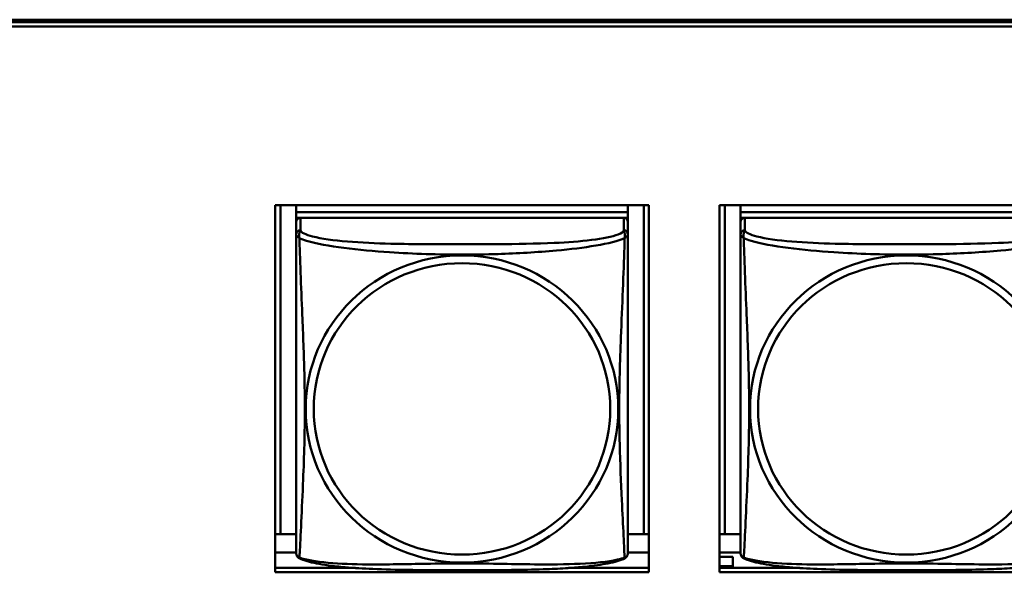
# Model space of a CAD drawing. Header units: inches. Extents: x 2.9 to 75, y -2.3 to 43.7.
# Tile 81 of 155: x 50.2 to 51.6, y 15.2 to 16. Entities that reach past the tile are written whole.
import ezdxf

# ---------------------------------------------------------------- set-up
doc = ezdxf.new("R2010")
doc.units = ezdxf.units.IN
doc.header["$MEASUREMENT"] = 0
doc.layers.add('Visible Edges(ROSSANSI)', color=7, linetype='Continuous', lineweight=50)
doc.layers.add('Visible Tangent Edges(ROSSANSI)', color=7, linetype='Continuous', lineweight=50)

msp = doc.modelspace()

# ---------------------------------------------------------------- linework, layer by layer
at = {"layer": 'Visible Edges(ROSSANSI)'}
for p, q in [((35.8642, 15.9977), (53.2403, 15.9977)), ((35.8652, 15.994), (53.2403, 15.994)), ((53.2403, 15.988), (35.8652, 15.988)), ((50.5966, 15.2108), (50.5966, 15.7335)), ((50.5966, 15.7335), (51.1291, 15.7335)), ((50.604, 15.2649), (50.604, 15.7335)), ((50.6266, 15.7335), (50.6266, 15.7237)), ((51.0991, 15.7335), (51.0991, 15.7237)), ((51.1217, 15.7335), (51.1217, 15.2649)), ((51.1291, 15.7335), (51.1291, 15.2108)), ((51.2296, 15.2108), (51.2296, 15.7335)), ((51.2296, 15.7335), (51.7621, 15.7335)), ((51.237, 15.2649), (51.237, 15.7335)), ((51.2596, 15.7335), (51.2596, 15.7237)), ((51.0991, 15.7237), (50.6266, 15.7237)), ((50.6266, 15.7237), (50.6266, 15.7155)), ((50.6266, 15.7237), (50.6266, 15.7237)), ((50.6266, 15.7237), (51.0991, 15.7237)), ((50.6266, 15.7097), (50.6266, 15.7155)), ((50.6266, 15.7155), (50.6324, 15.7155)), ((51.0932, 15.7155), (50.6325, 15.7155)), ((51.0932, 15.7155), (51.0991, 15.7155)), ((51.0991, 15.7237), (51.0991, 15.7155)), ((51.0991, 15.7237), (51.0991, 15.7237)), ((51.0991, 15.7155), (51.0991, 15.7097)), ((51.7321, 15.7237), (51.2596, 15.7237)), ((51.2596, 15.7237), (51.2596, 15.7155)), ((51.2596, 15.7237), (51.2596, 15.7237)), ((51.2596, 15.7237), (51.7321, 15.7237)), ((51.2596, 15.7097), (51.2596, 15.7155)), ((51.2596, 15.7155), (51.2654, 15.7155)), ((51.7262, 15.7155), (51.2655, 15.7155)), ((50.6266, 15.7097), (50.6266, 15.692)), ((51.0991, 15.692), (51.0991, 15.7097)), ((51.2596, 15.7097), (51.2596, 15.692)), ((50.604, 15.2649), (50.5966, 15.2652)), ((50.6266, 15.2649), (50.604, 15.2649)), ((51.1217, 15.2649), (51.0991, 15.2649)), ((51.1217, 15.2649), (51.1291, 15.2652)), ((51.237, 15.2649), (51.2296, 15.2652)), ((51.2596, 15.2649), (51.237, 15.2649)), ((50.6266, 15.2392), (50.5966, 15.2392)), ((51.1291, 15.2392), (51.0991, 15.2392)), ((51.2596, 15.2392), (51.2296, 15.2392)), ((51.2487, 15.2328), (51.2296, 15.2328)), ((51.2296, 15.2193), (51.2487, 15.2193)), ((51.2487, 15.2328), (51.2487, 15.2193)), ((51.2487, 15.2193), (51.2487, 15.2169)), ((50.5966, 15.2169), (50.7109, 15.2169)), ((51.1291, 15.2108), (50.5966, 15.2108)), ((51.0147, 15.2169), (51.1291, 15.2169)), ((51.2296, 15.2169), (51.3439, 15.2169)), ((51.7621, 15.2108), (51.2296, 15.2108))]:
    msp.add_line(p, q, dxfattribs=at)
for centre, start, end in [((50.6404, 15.239), 180, 189.1496), ((51.0853, 15.239), 350.8504, 360), ((51.2734, 15.239), 180, 189.1496)]:
    msp.add_arc(centre, 0.0138, start, end, dxfattribs=at)
for centre, major_axis, start_param, end_param in [((50.6325, 15.7097), (-0.00591, 0), 4.712389, 6.283185), ((51.0932, 15.7097), (0.00591, 0), 0, 1.570796), ((51.2655, 15.7097), (-0.00591, 0), 4.712389, 6.283185)]:
    msp.add_ellipse(centre, major_axis=major_axis, ratio=0.981793, start_param=start_param, end_param=end_param, dxfattribs=at)
for points, knots in [([(50.6266, 15.692), (50.6266, 15.6894), (50.6266, 15.6848), (50.6266, 15.6787), (50.6266, 15.6674), (50.6266, 15.651), (50.6266, 15.6332), (50.6266, 15.6153), (50.6266, 15.5961), (50.6266, 15.577), (50.6266, 15.5498), (50.6266, 15.5226), (50.6266, 15.4959), (50.6266, 15.4792), (50.6266, 15.4625), (50.6266, 15.4459), (50.6266, 15.4127), (50.6266, 15.3795), (50.6266, 15.3472), (50.6266, 15.3071), (50.6266, 15.2667), (50.6266, 15.248), (50.6266, 15.2423), (50.6266, 15.2391), (50.6266, 15.239)], [0.325731, 0.325731, 0.325731, 0.325731, 0.404774, 0.404774, 0.404774, 0.550532, 0.550532, 0.550532, 0.69629, 0.69629, 0.69629, 0.902598, 0.902598, 0.902598, 1.03154, 1.03154, 1.03154, 1.289425, 1.289425, 1.289425, 1.610774, 1.610774, 1.610774, 1.710218, 1.710218, 1.710218, 1.710218]), ([(51.0991, 15.239), (51.0991, 15.239), (51.0991, 15.2399), (51.0991, 15.2416), (51.0991, 15.2462), (51.0991, 15.2572), (51.0991, 15.271), (51.0991, 15.2848), (51.0991, 15.3014), (51.0991, 15.3188), (51.0991, 15.3434), (51.0991, 15.3698), (51.0991, 15.3962), (51.0991, 15.4127), (51.0991, 15.4293), (51.0991, 15.4459), (51.0991, 15.4791), (51.0991, 15.5124), (51.0991, 15.5464), (51.0991, 15.5887), (51.0991, 15.6345), (51.0991, 15.6661), (51.0991, 15.6785), (51.0991, 15.6879), (51.0991, 15.692)], [0.352862, 0.352862, 0.352862, 0.352862, 0.404774, 0.404774, 0.404774, 0.550532, 0.550532, 0.550532, 0.69629, 0.69629, 0.69629, 0.902598, 0.902598, 0.902598, 1.03154, 1.03154, 1.03154, 1.289425, 1.289425, 1.289425, 1.610774, 1.610774, 1.610774, 1.73735, 1.73735, 1.73735, 1.73735]), ([(51.2596, 15.692), (51.2596, 15.6894), (51.2596, 15.6848), (51.2596, 15.6787), (51.2596, 15.6674), (51.2596, 15.651), (51.2596, 15.6332), (51.2596, 15.6153), (51.2596, 15.5961), (51.2596, 15.577), (51.2596, 15.5498), (51.2596, 15.5226), (51.2596, 15.4959), (51.2596, 15.4792), (51.2596, 15.4625), (51.2596, 15.4459), (51.2596, 15.4127), (51.2596, 15.3795), (51.2596, 15.3472), (51.2596, 15.3071), (51.2596, 15.2667), (51.2596, 15.248), (51.2596, 15.2423), (51.2596, 15.2391), (51.2596, 15.239)], [0.325731, 0.325731, 0.325731, 0.325731, 0.404774, 0.404774, 0.404774, 0.550532, 0.550532, 0.550532, 0.69629, 0.69629, 0.69629, 0.902598, 0.902598, 0.902598, 1.03154, 1.03154, 1.03154, 1.289425, 1.289425, 1.289425, 1.610774, 1.610774, 1.610774, 1.710218, 1.710218, 1.710218, 1.710218]), ([(50.6308, 15.2309), (50.6303, 15.2312), (50.6297, 15.2316), (50.6288, 15.2324), (50.6285, 15.2328), (50.6278, 15.2337), (50.6276, 15.2342), (50.6272, 15.235), (50.6271, 15.2354), (50.6269, 15.2362), (50.6268, 15.2365), (50.6268, 15.2368)], [0.02273771, 0.02273771, 0.02273771, 0.02273771, 0.02954865, 0.02954865, 0.03635958, 0.03635958, 0.04317052, 0.04317052, 0.04998146, 0.04998146, 0.0567924, 0.0567924, 0.0567924, 0.0567924]), ([(51.0949, 15.2309), (51.0954, 15.2312), (51.0959, 15.2316), (51.0968, 15.2324), (51.0972, 15.2328), (51.0978, 15.2337), (51.0981, 15.2342), (51.0984, 15.235), (51.0986, 15.2354), (51.0988, 15.2362), (51.0988, 15.2365), (51.0989, 15.2368)], [0.02273771, 0.02273771, 0.02273771, 0.02273771, 0.02954865, 0.02954865, 0.03635958, 0.03635958, 0.04317052, 0.04317052, 0.04998146, 0.04998146, 0.0567924, 0.0567924, 0.0567924, 0.0567924]), ([(51.2638, 15.2309), (51.2633, 15.2312), (51.2627, 15.2316), (51.2618, 15.2324), (51.2615, 15.2328), (51.2608, 15.2337), (51.2606, 15.2342), (51.2602, 15.235), (51.2601, 15.2354), (51.2599, 15.2362), (51.2598, 15.2365), (51.2598, 15.2368)], [0.02273771, 0.02273771, 0.02273771, 0.02273771, 0.02954865, 0.02954865, 0.03635958, 0.03635958, 0.04317052, 0.04317052, 0.04998146, 0.04998146, 0.0567924, 0.0567924, 0.0567924, 0.0567924]), ([(51.0949, 15.2309), (51.0915, 15.2291), (51.088, 15.2279), (51.08, 15.2254), (51.0755, 15.2244), (51.066, 15.2225), (51.061, 15.2217), (51.0499, 15.2201), (51.0437, 15.2194), (51.0298, 15.218), (51.022, 15.2173), (51.0042, 15.2162), (50.994, 15.2156), (50.9691, 15.2147), (50.9544, 15.2144), (50.9227, 15.2139), (50.9057, 15.2138), (50.8717, 15.2137), (50.8547, 15.2137), (50.8207, 15.2138), (50.8036, 15.2139), (50.7696, 15.2144), (50.7525, 15.2148), (50.7222, 15.2161), (50.7091, 15.2169), (50.6881, 15.2187), (50.6801, 15.2195), (50.6665, 15.2214), (50.6608, 15.2223), (50.6507, 15.2243), (50.6463, 15.2253), (50.638, 15.2277), (50.6343, 15.2291), (50.6308, 15.2309)], [-1.678204, -1.678204, -1.678204, -1.678204, -1.629815, -1.629815, -1.580861, -1.580861, -1.532583, -1.532583, -1.479316, -1.479316, -1.416961, -1.416961, -1.337799, -1.337799, -1.226353, -1.226353, -1.09702, -1.09702, -0.967687, -0.967687, -0.838354, -0.838354, -0.709022, -0.709022, -0.60577, -0.60577, -0.53827, -0.53827, -0.483941, -0.483941, -0.435529, -0.435529, -0.384876, -0.384876, -0.384876, -0.384876]), ([(51.7279, 15.2309), (51.7245, 15.2291), (51.721, 15.2279), (51.713, 15.2254), (51.7085, 15.2244), (51.699, 15.2225), (51.694, 15.2217), (51.6829, 15.2201), (51.6767, 15.2194), (51.6628, 15.218), (51.655, 15.2173), (51.6372, 15.2162), (51.627, 15.2156), (51.6021, 15.2147), (51.5874, 15.2144), (51.5557, 15.2139), (51.5387, 15.2138), (51.5047, 15.2137), (51.4877, 15.2137), (51.4537, 15.2138), (51.4366, 15.2139), (51.4026, 15.2144), (51.3855, 15.2148), (51.3552, 15.2161), (51.3421, 15.2169), (51.3211, 15.2187), (51.3131, 15.2195), (51.2995, 15.2214), (51.2938, 15.2223), (51.2837, 15.2243), (51.2793, 15.2253), (51.271, 15.2277), (51.2673, 15.2291), (51.2638, 15.2309)], [-1.678204, -1.678204, -1.678204, -1.678204, -1.629815, -1.629815, -1.580861, -1.580861, -1.532583, -1.532583, -1.479316, -1.479316, -1.416961, -1.416961, -1.337799, -1.337799, -1.226353, -1.226353, -1.09702, -1.09702, -0.967687, -0.967687, -0.838354, -0.838354, -0.709022, -0.709022, -0.60577, -0.60577, -0.53827, -0.53827, -0.483941, -0.483941, -0.435529, -0.435529, -0.384876, -0.384876, -0.384876, -0.384876])]:
    msp.add_open_spline(points, degree=3, knots=knots, dxfattribs=at)
at = {"layer": 'Visible Tangent Edges(ROSSANSI)'}
for p, q in [((50.6325, 15.6978), (50.6325, 15.7155)), ((51.0932, 15.7155), (51.0932, 15.6978)), ((51.2655, 15.6978), (51.2655, 15.7155))]:
    msp.add_line(p, q, dxfattribs=at)
for centre, major_axis, start_param, end_param in [((50.6325, 15.692), (-0.00591, 0), 4.712389, 6.283185), ((51.0932, 15.692), (0.00591, 0), 0, 1.570796), ((51.2655, 15.692), (-0.00591, 0), 4.712389, 6.283185)]:
    msp.add_ellipse(centre, major_axis=major_axis, ratio=0.981793, start_param=start_param, end_param=end_param, dxfattribs=at)
for centre, major_axis in [((50.8628, 15.4433), (0.2227, 0)), ((51.4958, 15.4433), (0.2227, 0)), ((50.8628, 15.4435), (0.2113, 0)), ((51.4958, 15.4435), (0.2113, 0))]:
    msp.add_ellipse(centre, major_axis=major_axis, ratio=0.981793, dxfattribs=at)
for points, knots in [([(50.6312, 15.6867), (50.631, 15.6878), (50.6308, 15.6888), (50.6308, 15.6908), (50.6308, 15.6917), (50.631, 15.693), (50.6311, 15.6935), (50.6313, 15.6941), (50.6313, 15.6943), (50.6315, 15.6948), (50.6316, 15.6951), (50.6318, 15.6958), (50.632, 15.6962), (50.6323, 15.697), (50.6324, 15.6974), (50.6325, 15.6978)], [-0.00026741, -0.00026741, -0.00026741, -0.00026741, 0.01456352, 0.01456352, 0.03151317, 0.03151317, 0.04210669, 0.04210669, 0.04740346, 0.04740346, 0.05587828, 0.05587828, 0.06943799, 0.06943799, 0.0844808, 0.0844808, 0.0844808, 0.0844808]), ([(51.0932, 15.6978), (51.0926, 15.6958), (51.0899, 15.6938), (51.0854, 15.692), (51.0773, 15.6887), (51.0634, 15.686), (51.0473, 15.684), (51.0311, 15.682), (51.0129, 15.6807), (50.9943, 15.6798), (50.968, 15.6786), (50.9407, 15.6782), (50.9136, 15.678), (50.8967, 15.6779), (50.8798, 15.6778), (50.8628, 15.6778), (50.829, 15.6778), (50.7951, 15.6779), (50.7614, 15.6787), (50.7194, 15.6798), (50.6755, 15.6825), (50.6499, 15.689), (50.6399, 15.6915), (50.6335, 15.6946), (50.6325, 15.6978)], [0.325731, 0.325731, 0.325731, 0.325731, 0.404774, 0.404774, 0.404774, 0.550532, 0.550532, 0.550532, 0.69629, 0.69629, 0.69629, 0.902598, 0.902598, 0.902598, 1.03154, 1.03154, 1.03154, 1.289425, 1.289425, 1.289425, 1.610774, 1.610774, 1.610774, 1.73735, 1.73735, 1.73735, 1.73735]), ([(51.0932, 15.6978), (51.0932, 15.6974), (51.0934, 15.697), (51.0937, 15.6962), (51.0938, 15.6958), (51.0941, 15.6951), (51.0942, 15.6948), (51.0944, 15.6943), (51.0944, 15.6941), (51.0946, 15.6935), (51.0947, 15.693), (51.0949, 15.6917), (51.0949, 15.6908), (51.0948, 15.6888), (51.0947, 15.6878), (51.0945, 15.6867)], [-0.0844808, -0.0844808, -0.0844808, -0.0844808, -0.06943799, -0.06943799, -0.05587828, -0.05587828, -0.04740346, -0.04740346, -0.04210669, -0.04210669, -0.03151317, -0.03151317, -0.01456352, -0.01456352, 0.00026741, 0.00026741, 0.00026741, 0.00026741]), ([(51.2642, 15.6867), (51.264, 15.6878), (51.2638, 15.6888), (51.2638, 15.6908), (51.2638, 15.6917), (51.264, 15.693), (51.2641, 15.6935), (51.2643, 15.6941), (51.2643, 15.6943), (51.2645, 15.6948), (51.2646, 15.6951), (51.2648, 15.6958), (51.265, 15.6962), (51.2653, 15.697), (51.2654, 15.6974), (51.2655, 15.6978)], [-0.00026741, -0.00026741, -0.00026741, -0.00026741, 0.01456352, 0.01456352, 0.03151317, 0.03151317, 0.04210669, 0.04210669, 0.04740346, 0.04740346, 0.05587828, 0.05587828, 0.06943799, 0.06943799, 0.0844808, 0.0844808, 0.0844808, 0.0844808]), ([(51.7262, 15.6978), (51.7256, 15.6958), (51.7229, 15.6938), (51.7184, 15.692), (51.7103, 15.6887), (51.6964, 15.686), (51.6803, 15.684), (51.6641, 15.682), (51.6459, 15.6807), (51.6273, 15.6798), (51.601, 15.6786), (51.5737, 15.6782), (51.5466, 15.678), (51.5297, 15.6779), (51.5128, 15.6778), (51.4958, 15.6778), (51.462, 15.6778), (51.4281, 15.6779), (51.3944, 15.6787), (51.3524, 15.6798), (51.3085, 15.6825), (51.2829, 15.689), (51.2729, 15.6915), (51.2665, 15.6946), (51.2655, 15.6978)], [0.325731, 0.325731, 0.325731, 0.325731, 0.404774, 0.404774, 0.404774, 0.550532, 0.550532, 0.550532, 0.69629, 0.69629, 0.69629, 0.902598, 0.902598, 0.902598, 1.03154, 1.03154, 1.03154, 1.289425, 1.289425, 1.289425, 1.610774, 1.610774, 1.610774, 1.73735, 1.73735, 1.73735, 1.73735]), ([(50.6266, 15.692), (50.6266, 15.6917), (50.6266, 15.6914), (50.6267, 15.691), (50.6267, 15.6908), (50.6269, 15.6905), (50.6269, 15.6904), (50.6271, 15.6902), (50.6271, 15.6901), (50.6274, 15.6899), (50.6276, 15.6897), (50.6281, 15.6891), (50.6286, 15.6887), (50.6298, 15.6878), (50.6304, 15.6873), (50.6312, 15.6867)], [-0.0844808, -0.0844808, -0.0844808, -0.0844808, -0.06943799, -0.06943799, -0.05587828, -0.05587828, -0.04740346, -0.04740346, -0.04210669, -0.04210669, -0.03151317, -0.03151317, -0.01456352, -0.01456352, 0.00026741, 0.00026741, 0.00026741, 0.00026741]), ([(50.6312, 15.6867), (50.634, 15.6854), (50.6375, 15.6841), (50.6415, 15.6829), (50.6691, 15.6746), (50.7161, 15.6695), (50.7596, 15.6666), (50.7946, 15.6642), (50.8288, 15.6632), (50.8628, 15.6632), (50.8799, 15.6632), (50.8969, 15.6635), (50.9141, 15.664), (50.9416, 15.6649), (50.9697, 15.6665), (50.9974, 15.669), (51.0169, 15.6708), (51.0363, 15.6731), (51.0536, 15.6761), (51.0707, 15.679), (51.0857, 15.6827), (51.0945, 15.6867)], [-1.657319, -1.657319, -1.657319, -1.657319, -1.610774, -1.610774, -1.610774, -1.289425, -1.289425, -1.289425, -1.03154, -1.03154, -1.03154, -0.902598, -0.902598, -0.902598, -0.69629, -0.69629, -0.69629, -0.550532, -0.550532, -0.550532, -0.405761, -0.405761, -0.405761, -0.405761]), ([(50.6312, 15.2318), (50.6313, 15.2334), (50.6314, 15.2357), (50.6316, 15.2385), (50.6327, 15.2584), (50.6348, 15.3015), (50.6365, 15.343), (50.6379, 15.3763), (50.6389, 15.4098), (50.6389, 15.4433), (50.6389, 15.46), (50.6386, 15.4768), (50.6382, 15.4938), (50.6375, 15.521), (50.6364, 15.5491), (50.6352, 15.5776), (50.6344, 15.5978), (50.6335, 15.6183), (50.6328, 15.6375), (50.6321, 15.6566), (50.6315, 15.6743), (50.6312, 15.6867)], [-1.657319, -1.657319, -1.657319, -1.657319, -1.610774, -1.610774, -1.610774, -1.289425, -1.289425, -1.289425, -1.03154, -1.03154, -1.03154, -0.902598, -0.902598, -0.902598, -0.69629, -0.69629, -0.69629, -0.550532, -0.550532, -0.550532, -0.405761, -0.405761, -0.405761, -0.405761]), ([(51.0945, 15.6867), (51.0944, 15.6827), (51.0943, 15.6782), (51.0941, 15.6732), (51.093, 15.6388), (51.0909, 15.5896), (51.0892, 15.5456), (51.0878, 15.5104), (51.0868, 15.4768), (51.0868, 15.4433), (51.0868, 15.4266), (51.0871, 15.4099), (51.0875, 15.3931), (51.0882, 15.3664), (51.0893, 15.3392), (51.0905, 15.3134), (51.0913, 15.2952), (51.0922, 15.2777), (51.0929, 15.263), (51.0936, 15.2484), (51.0942, 15.2367), (51.0945, 15.2318)], [-1.657319, -1.657319, -1.657319, -1.657319, -1.610774, -1.610774, -1.610774, -1.289425, -1.289425, -1.289425, -1.03154, -1.03154, -1.03154, -0.902598, -0.902598, -0.902598, -0.69629, -0.69629, -0.69629, -0.550532, -0.550532, -0.550532, -0.405761, -0.405761, -0.405761, -0.405761]), ([(51.0945, 15.6867), (51.0953, 15.6873), (51.0959, 15.6878), (51.0971, 15.6887), (51.0975, 15.6891), (51.0981, 15.6897), (51.0983, 15.6899), (51.0985, 15.6901), (51.0986, 15.6902), (51.0987, 15.6904), (51.0988, 15.6905), (51.099, 15.6908), (51.099, 15.691), (51.0991, 15.6914), (51.0991, 15.6917), (51.0991, 15.692)], [-0.00026741, -0.00026741, -0.00026741, -0.00026741, 0.01456352, 0.01456352, 0.03151317, 0.03151317, 0.04210669, 0.04210669, 0.04740346, 0.04740346, 0.05587828, 0.05587828, 0.06943799, 0.06943799, 0.0844808, 0.0844808, 0.0844808, 0.0844808]), ([(51.2596, 15.692), (51.2596, 15.6917), (51.2596, 15.6914), (51.2597, 15.691), (51.2597, 15.6908), (51.2599, 15.6905), (51.2599, 15.6904), (51.2601, 15.6902), (51.2601, 15.6901), (51.2604, 15.6899), (51.2606, 15.6897), (51.2611, 15.6891), (51.2616, 15.6887), (51.2628, 15.6878), (51.2634, 15.6873), (51.2642, 15.6867)], [-0.0844808, -0.0844808, -0.0844808, -0.0844808, -0.06943799, -0.06943799, -0.05587828, -0.05587828, -0.04740346, -0.04740346, -0.04210669, -0.04210669, -0.03151317, -0.03151317, -0.01456352, -0.01456352, 0.00026741, 0.00026741, 0.00026741, 0.00026741]), ([(51.2642, 15.6867), (51.267, 15.6854), (51.2705, 15.6841), (51.2745, 15.6829), (51.3021, 15.6746), (51.3491, 15.6695), (51.3926, 15.6666), (51.4276, 15.6642), (51.4618, 15.6632), (51.4958, 15.6632), (51.5129, 15.6632), (51.5299, 15.6635), (51.5471, 15.664), (51.5746, 15.6649), (51.6027, 15.6665), (51.6304, 15.669), (51.6499, 15.6708), (51.6693, 15.6731), (51.6866, 15.6761), (51.7037, 15.679), (51.7187, 15.6827), (51.7275, 15.6867)], [-1.657319, -1.657319, -1.657319, -1.657319, -1.610774, -1.610774, -1.610774, -1.289425, -1.289425, -1.289425, -1.03154, -1.03154, -1.03154, -0.902598, -0.902598, -0.902598, -0.69629, -0.69629, -0.69629, -0.550532, -0.550532, -0.550532, -0.405761, -0.405761, -0.405761, -0.405761]), ([(51.2642, 15.2318), (51.2643, 15.2334), (51.2644, 15.2357), (51.2646, 15.2385), (51.2657, 15.2584), (51.2678, 15.3015), (51.2695, 15.343), (51.2709, 15.3763), (51.2719, 15.4098), (51.2719, 15.4433), (51.2719, 15.46), (51.2716, 15.4768), (51.2712, 15.4938), (51.2705, 15.521), (51.2694, 15.5491), (51.2682, 15.5776), (51.2674, 15.5978), (51.2665, 15.6183), (51.2658, 15.6375), (51.2651, 15.6566), (51.2645, 15.6743), (51.2642, 15.6867)], [-1.657319, -1.657319, -1.657319, -1.657319, -1.610774, -1.610774, -1.610774, -1.289425, -1.289425, -1.289425, -1.03154, -1.03154, -1.03154, -0.902598, -0.902598, -0.902598, -0.69629, -0.69629, -0.69629, -0.550532, -0.550532, -0.550532, -0.405761, -0.405761, -0.405761, -0.405761]), ([(50.6312, 15.2318), (50.6304, 15.2319), (50.6298, 15.2322), (50.6286, 15.233), (50.6281, 15.2335), (50.6276, 15.2344), (50.6274, 15.2348), (50.6271, 15.2354), (50.6271, 15.2356), (50.6269, 15.2361), (50.6269, 15.2364), (50.6268, 15.2367), (50.6268, 15.2368), (50.6268, 15.2368)], [-0.00026741, -0.00026741, -0.00026741, -0.00026741, 0.01456352, 0.01456352, 0.03151317, 0.03151317, 0.04210669, 0.04210669, 0.04740346, 0.04740346, 0.05587828, 0.05587828, 0.0567924, 0.0567924, 0.0567924, 0.0567924]), ([(51.0989, 15.2368), (51.0989, 15.2368), (51.0989, 15.2367), (51.0988, 15.2364), (51.0987, 15.2361), (51.0986, 15.2356), (51.0985, 15.2354), (51.0983, 15.2348), (51.0981, 15.2344), (51.0975, 15.2335), (51.0971, 15.233), (51.0959, 15.2322), (51.0953, 15.2319), (51.0945, 15.2318)], [-0.0567924, -0.0567924, -0.0567924, -0.0567924, -0.05587828, -0.05587828, -0.04740346, -0.04740346, -0.04210669, -0.04210669, -0.03151317, -0.03151317, -0.01456352, -0.01456352, 0.00026741, 0.00026741, 0.00026741, 0.00026741]), ([(51.2642, 15.2318), (51.2634, 15.2319), (51.2628, 15.2322), (51.2616, 15.233), (51.2611, 15.2335), (51.2606, 15.2344), (51.2604, 15.2348), (51.2601, 15.2354), (51.2601, 15.2356), (51.2599, 15.2361), (51.2599, 15.2364), (51.2598, 15.2367), (51.2598, 15.2368), (51.2598, 15.2368)], [-0.00026741, -0.00026741, -0.00026741, -0.00026741, 0.01456352, 0.01456352, 0.03151317, 0.03151317, 0.04210669, 0.04210669, 0.04740346, 0.04740346, 0.05587828, 0.05587828, 0.0567924, 0.0567924, 0.0567924, 0.0567924]), ([(50.6308, 15.2309), (50.6308, 15.2309), (50.6308, 15.231), (50.6308, 15.2312), (50.631, 15.2314), (50.6312, 15.2318)], [-0.02273771, -0.02273771, -0.02273771, -0.02273771, -0.01456352, -0.01456352, 0.00026741, 0.00026741, 0.00026741, 0.00026741]), ([(51.0945, 15.2318), (51.0917, 15.2307), (51.0882, 15.2297), (51.0842, 15.2288), (51.0566, 15.2226), (51.0096, 15.2216), (50.966, 15.2221), (50.9311, 15.2225), (50.8969, 15.2234), (50.8628, 15.2234), (50.8458, 15.2234), (50.8288, 15.2232), (50.8116, 15.2229), (50.7841, 15.2225), (50.756, 15.2218), (50.7283, 15.222), (50.7087, 15.2222), (50.6894, 15.2229), (50.6721, 15.2244), (50.6549, 15.2259), (50.64, 15.2284), (50.6312, 15.2318)], [-1.657319, -1.657319, -1.657319, -1.657319, -1.610774, -1.610774, -1.610774, -1.289425, -1.289425, -1.289425, -1.03154, -1.03154, -1.03154, -0.902598, -0.902598, -0.902598, -0.69629, -0.69629, -0.69629, -0.550532, -0.550532, -0.550532, -0.405761, -0.405761, -0.405761, -0.405761]), ([(51.0945, 15.2318), (51.0947, 15.2314), (51.0948, 15.2312), (51.0949, 15.231), (51.0949, 15.2309), (51.0949, 15.2309)], [-0.00026741, -0.00026741, -0.00026741, -0.00026741, 0.01456352, 0.01456352, 0.02273771, 0.02273771, 0.02273771, 0.02273771]), ([(51.2638, 15.2309), (51.2638, 15.2309), (51.2638, 15.231), (51.2638, 15.2312), (51.264, 15.2314), (51.2642, 15.2318)], [-0.02273771, -0.02273771, -0.02273771, -0.02273771, -0.01456352, -0.01456352, 0.00026741, 0.00026741, 0.00026741, 0.00026741]), ([(51.7275, 15.2318), (51.7247, 15.2307), (51.7212, 15.2297), (51.7172, 15.2288), (51.6896, 15.2226), (51.6426, 15.2216), (51.599, 15.2221), (51.5641, 15.2225), (51.5299, 15.2234), (51.4958, 15.2234), (51.4788, 15.2234), (51.4618, 15.2232), (51.4446, 15.2229), (51.4171, 15.2225), (51.389, 15.2218), (51.3613, 15.222), (51.3417, 15.2222), (51.3224, 15.2229), (51.3051, 15.2244), (51.2879, 15.2259), (51.273, 15.2284), (51.2642, 15.2318)], [-1.657319, -1.657319, -1.657319, -1.657319, -1.610774, -1.610774, -1.610774, -1.289425, -1.289425, -1.289425, -1.03154, -1.03154, -1.03154, -0.902598, -0.902598, -0.902598, -0.69629, -0.69629, -0.69629, -0.550532, -0.550532, -0.550532, -0.405761, -0.405761, -0.405761, -0.405761])]:
    msp.add_open_spline(points, degree=3, knots=knots, dxfattribs=at)

doc.saveas('drawing.dxf')
